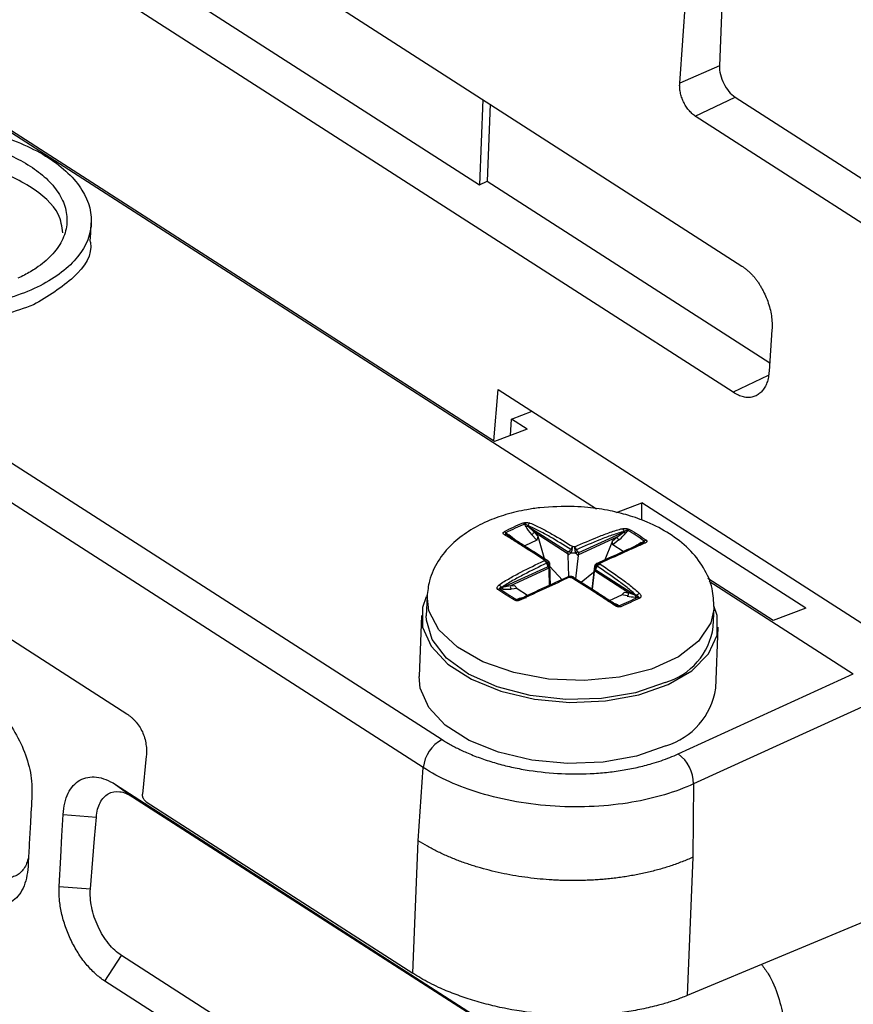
# Model space of a CAD drawing. Header units: millimetres. Extents: x -1111 to 1147, y -743 to 1146.
# Tile 71 of 203: x 732 to 767, y -624 to -584. Entities that reach past the tile are written whole.
import ezdxf

# ---------------------------------------------------------------- set-up
doc = ezdxf.new("R2010")
doc.units = ezdxf.units.MM

msp = doc.modelspace()

# ---------------------------------------------------------------- linework, layer by layer
at = {"color": 7, "linetype": 'Continuous', "lineweight": 25}
for p, q in [((711.695, -561.568), (762.113, -593.974)), ((761.752, -599.157), (711.334, -566.752)), ((705.034, -571.098), (756.141, -603.946)), ((725.095, -573.779), (751.33, -590.642)), ((759.562, -586.466), (760.436, -573.893)), ((761.663, -573.747), (761.196, -585.747)), ((694.074, -577.61), (749.806, -613.431)), ((749.027, -614.58), (693.295, -578.76)), ((751.953, -601.176), (718.848, -579.899)), ((761.196, -585.747), (759.562, -586.466)), ((751.468, -587.132), (751.33, -590.642)), ((751.773, -587.328), (751.649, -590.49)), ((760.198, -587.809), (761.836, -587.03)), ((761.836, -587.03), (768.528, -591.331)), ((767.707, -592.636), (760.198, -587.809)), ((751.33, -590.642), (751.649, -590.49)), ((751.649, -590.49), (763.259, -597.952)), ((704.733, -591.732), (736.84, -612.367)), ((735.358, -592.863), (735.385, -592.192)), ((763.353, -596.591), (763.235, -598.29)), ((751.927, -601.16), (752.105, -599.042)), ((752.105, -599.042), (769.409, -610.164)), ((752.612, -600.931), (752.648, -600.26)), ((752.648, -600.26), (753.505, -599.942)), ((753.296, -600.677), (752.648, -600.26)), ((753.296, -600.677), (751.953, -601.176)), ((756.96, -604.094), (758.012, -603.708)), ((758.004, -604.417), (758.012, -603.708)), ((764.74, -608.032), (758.012, -603.708)), ((753.246, -604.687), (753.194, -604.58)), ((753.315, -604.644), (753.321, -604.657)), ((753.321, -604.657), (754.974, -605.719)), ((753.577, -604.906), (753.321, -604.657)), ((752.42, -604.933), (752.538, -605.011)), ((752.49, -605.017), (752.508, -605.028)), ((752.807, -605.258), (752.507, -605.028)), ((753.695, -605.241), (753.478, -605.006)), ((754.98, -605.808), (753.577, -604.906)), ((753.577, -604.906), (753.732, -605.074)), ((753.732, -605.074), (753.695, -605.241)), ((753.732, -605.074), (754.003, -606.03)), ((756.98, -605.111), (755.399, -605.833)), ((755.417, -605.746), (757.279, -604.895)), ((756.8, -605.259), (756.98, -605.111)), ((756.98, -605.111), (757.279, -604.895)), ((757.279, -604.895), (757.287, -604.884)), ((757.419, -604.834), (757.349, -604.934)), ((753.695, -605.241), (753.197, -605.469)), ((756.8, -605.259), (756.457, -606.111)), ((756.815, -605.429), (756.8, -605.259)), ((757.067, -605.222), (756.815, -605.429)), ((757.238, -605.701), (756.815, -605.429)), ((757.663, -605.55), (758.001, -605.359)), ((757.977, -605.338), (758.106, -605.276)), ((758, -605.36), (758.001, -605.359)), ((755.009, -606.727), (754.986, -605.845)), ((755.39, -605.869), (755.285, -606.817)), ((752.271, -607.182), (754.134, -606.332)), ((754.216, -606.197), (754.241, -607.126)), ((754.219, -606.306), (754.756, -606.888)), ((755.969, -607.25), (756.073, -606.308)), ((756.088, -606.374), (756.081, -606.403)), ((756.088, -606.351), (756.085, -606.38)), ((756.121, -606.221), (756.124, -606.218)), ((754.186, -606.387), (752.604, -607.11)), ((754.219, -607.136), (754.192, -606.417)), ((755.136, -606.729), (755.019, -606.722)), ((755.52, -606.961), (756.02, -606.552)), ((756.049, -606.529), (755.969, -607.25)), ((757.46, -607.402), (756.057, -606.5)), ((756.112, -606.451), (757.765, -607.513)), ((752.257, -607.181), (752.271, -607.182)), ((752.604, -607.11), (752.271, -607.182)), ((752.604, -607.11), (752.779, -607.095)), ((752.779, -607.095), (752.889, -607.222)), ((763.396, -608.532), (760.722, -606.813)), ((760.766, -606.919), (766.695, -610.729)), ((749.181, -607.552), (749.15, -608.338)), ((752.294, -607.243), (752.168, -607.233)), ((752.889, -607.222), (752.644, -607.242)), ((752.889, -607.222), (753.314, -607.496)), ((752.993, -607.646), (753.288, -607.549)), ((756.68, -607.709), (757.179, -607.48)), ((757.179, -607.48), (757.3, -607.367)), ((757.404, -607.529), (757.179, -607.48)), ((757.3, -607.367), (757.46, -607.402)), ((757.765, -607.513), (757.46, -607.402)), ((757.854, -607.575), (757.732, -607.571)), ((757.765, -607.513), (757.779, -607.513)), ((752.855, -607.674), (752.922, -607.647)), ((752.963, -607.658), (752.986, -607.649)), ((756.951, -607.885), (756.69, -607.754)), ((756.958, -607.888), (756.966, -607.893)), ((757.024, -607.894), (757.08, -607.928)), ((748.95, -608.33), (748.851, -610.843)), ((760.941, -608.802), (760.972, -608.016)), ((764.74, -608.032), (763.396, -608.532)), ((761.042, -611.323), (761.141, -608.81)), ((759.502, -614.015), (766.695, -610.729)), ((767.518, -611.876), (760.133, -615.249)), ((737.645, -614.114), (737.492, -615.664)), ((748.818, -617.583), (749.027, -614.58)), ((736.38, -615.272), (761.427, -631.371)), ((736.38, -615.272), (737.08, -615.774)), ((760.133, -615.249), (760.099, -618.263)), ((737.08, -615.774), (761.652, -631.567)), ((737.643, -615.991), (748.592, -623.028)), ((734.228, -616.51), (735.597, -616.613)), ((748.592, -623.028), (748.818, -617.583)), ((760.099, -618.263), (759.862, -623.948)), ((734.067, -619.464), (735.349, -619.56)), ((767.915, -620.589), (759.862, -623.948)), ((735.939, -623.348), (736.626, -622.298)), ((761.673, -638.396), (736.626, -622.298)), ((760.986, -639.447), (735.939, -623.348))]:
    msp.add_line(p, q, dxfattribs=at)
at = {"color": 250, "linetype": 'Continuous', "lineweight": 25}
for p, q in [((763.19, -598.473), (761.753, -599.157)), ((753.194, -607.596), (753.263, -607.591))]:
    msp.add_line(p, q, dxfattribs=at)
at = {"color": 7, "linetype": 'Continuous', "lineweight": 25, "flags": 128}
for points in [[(752.507, -605.028), (752.509, -605.029), (752.512, -605.029), (752.515, -605.028), (752.519, -605.027), (752.523, -605.024), (752.528, -605.02), (752.533, -605.016), (752.538, -605.011)], [(754.178, -606.292), (754.178, -606.288), (754.175, -606.284), (754.171, -606.28), (754.165, -606.277), (754.158, -606.274), (754.149, -606.272), (754.139, -606.27), (754.128, -606.269)], [(756.127, -606.389), (756.116, -606.389), (756.106, -606.39), (756.098, -606.391), (756.091, -606.393), (756.086, -606.396), (756.082, -606.399), (756.08, -606.402), (756.079, -606.406)], [(749.145, -607.57), (748.993, -608.004), (748.994, -608.806), (749.347, -609.595), (750.031, -610.324), (751.007, -610.951), (752.217, -611.44), (753.592, -611.761), (755.051, -611.898), (756.51, -611.841), (757.883, -611.594), (759.092, -611.171)], [(753.062, -607.676), (753.051, -607.666), (753.04, -607.658), (753.029, -607.652), (753.019, -607.647), (753.01, -607.645), (753.001, -607.644), (752.993, -607.646), (752.986, -607.649)], [(759.092, -611.171), (760.066, -610.597), (760.748, -609.905), (761.098, -609.136), (761.097, -608.333), (760.963, -607.933)], [(758.96, -611.086), (757.74, -611.507), (756.351, -611.745), (754.88, -611.783), (753.419, -611.619), (752.061, -611.263), (750.89, -610.738), (749.98, -610.077), (749.388, -609.321), (749.152, -608.518), (749.15, -608.338)], [(758.993, -613.684), (757.785, -614.107), (756.411, -614.354), (754.952, -614.411), (753.493, -614.274), (752.118, -613.952), (750.908, -613.464), (749.932, -612.837), (749.248, -612.108), (748.895, -611.319), (748.851, -610.843)], [(734.067, -619.464), (734.133, -618.26), (734.18, -617.385), (734.228, -616.51)], [(735.349, -619.56), (735.45, -618.36), (735.524, -617.486), (735.597, -616.613)]]:
    msp.add_lwpolyline(points, dxfattribs=at)
at = {"color": 250, "linetype": 'Continuous', "lineweight": 25, "flags": 128}
for points in [[(757.977, -605.338), (757.981, -605.344), (757.985, -605.349), (757.989, -605.353), (757.992, -605.356), (757.995, -605.358), (757.998, -605.36), (758, -605.36), (758, -605.36)], [(760.972, -608.016), (760.836, -608.635), (760.339, -609.382), (759.513, -610.028), (758.407, -610.533), (757.092, -610.865), (755.651, -611.004), (754.173, -610.94), (752.752, -610.678), (751.478, -610.234), (750.429, -609.637), (749.672, -608.923), (749.255, -608.137), (749.184, -607.5)]]:
    msp.add_lwpolyline(points, dxfattribs=at)
at = {"color": 7, "linetype": 'Continuous', "lineweight": 25}
for centre, radius, start, end in [((753.052, -604.691), 0.18, 38.1203, 64.5876), ((753.221, -604.52), 0.169, 278.6042, 306.2315), ((753.53, -604.729), 0.231, 122.327, 158.5747), ((757.057, -604.94), 0.237, 13.7766, 48.3598), ((752.28, -605.069), 0.196, 44.1379, 69.838), ((752.42, -605.137), 0.139, 57.7223, 113.608), ((753.39, -604.82), 0.206, 295.3546, 335.2878), ((757.197, -605.031), 0.231, 200.1997, 235.8141), ((757.397, -604.768), 0.174, 227.1457, 253.8399), ((757.547, -604.969), 0.186, 106.9355, 133.5373), ((755.083, -607.624), 2.125, 85.5195, 87.5889), ((758.073, -605.465), 0.126, 58.1746, 116.8033), ((758.23, -605.435), 0.202, 102.18, 127.87), ((755.345, -605.527), 0.355, 205.7611, 222.1202), ((755.087, -607.516), 1.751, 82.9309, 90.1775), ((755.01, -606.003), 0.398, 71.1676, 79.0578), ((755.342, -606.017), 0.391, 93.6803, 101.865), ((755.006, -605.453), 0.44, 312.3763, 325.5932), ((754.329, -606.101), 0.347, 170.283, 177.2102), ((753.965, -606.048), 0.19, 314.8751, 326.0143), ((754.09, -606.089), 0.0403, 3.533, 54.9275), ((754.095, -606.163), 0.0973, 354.9255, 56.5015), ((754.466, -606.262), 0.289, 161.6741, 185.819), ((756.265, -606.232), 0.124, 200.6687, 217.058), ((756.198, -606.22), 0.0429, 114.7825, 165.2854), ((755.955, -606.165), 0.347, 350.283, 357.2102), ((755.2, -604.642), 2.125, 265.5195, 267.5889), ((752.008, -607.359), 0.306, 35.6661, 65.0877), ((752.373, -607.18), 0.101, 181.3507, 218.8527), ((752.72, -607.147), 0.122, 161.8966, 231.2009), ((752.181, -607.403), 0.17, 94.3091, 123.4508), ((757.345, -607.427), 0.118, 299.6831, 12.1359), ((757.669, -607.497), 0.0974, 310.6659, 350.5455), ((757.999, -607.716), 0.299, 106.9404, 137.4688), ((757.82, -607.732), 0.16, 48.3341, 78.0475), ((752.881, -607.832), 0.16, 99.4931, 128.5354), ((756.927, -607.963), 0.0806, 67.2925, 134.6634), ((757.034, -608.072), 0.151, 42.8851, 72.2953), ((758.178, -608.406), 2.791, 286.2593, 351.8449), ((758.163, -610.894), 2.91, 286.5718, 351.5325), ((750.48, -614.726), 1.461, 117.4992, 174.2617), ((758.58, -615.265), 1.554, 0.5806, 53.5768)]:
    msp.add_arc(centre, radius, start, end, dxfattribs=at)
at = {"color": 250, "linetype": 'Continuous', "lineweight": 25}
for centre, radius, start, end in [((756.191, -606.29), 0.0982, 135.3055, 177.5575), ((755.808, -606.315), 0.286, 352.7762, 5.89), ((752.957, -607.575), 0.0802, 244.166, 290.9736), ((756.998, -607.814), 0.0849, 239.1192, 288.3168)]:
    msp.add_arc(centre, radius, start, end, dxfattribs=at)
at = {"color": 7, "linetype": 'Continuous', "lineweight": 25}
for centre, major_axis, ratio, start_param, end_param in [((753.628, -604.938), (-0.402, 0.414), 0.26936, 0.689524, 1.474922), ((752.708, -605.358), (-0.402, 0.414), 0.26936, 4.616514, 5.401913), ((756.934, -605.137), (0.463, 0.363), 0.254099, 4.800759, 5.586157), ((757.75, -605.661), (0.463, 0.363), 0.254099, 0.873768, 1.659166), ((755.119, -606.726), (0.802, 1.195), 0.556254, 0.968105, 1.017968), ((755.118, -606.726), (-0.664, 1.276), 0.579712, 5.24622, 5.296083), ((755.118, -606.726), (-0.664, 1.276), 0.579712, 0.927337, 0.9772), ((755.118, -606.726), (0.991, -0.665), 0.017774, 3.36366, 3.413522), ((755.119, -606.726), (1.038, 0.541), 0.052533, 6.068327, 6.11819), ((755.119, -606.726), (0.802, 1.195), 0.556254, 5.286988, 5.336851), ((752.511, -607.157), (0.46, 0.011), 0.200419, 4.214998, 5.000396), ((753.327, -607.682), (0.46, 0.011), 0.200419, 1.858803, 2.644201), ((757.553, -607.461), (0.43, -0.061), 0.215406, 4.387821, 5.173219), ((756.634, -607.881), (0.43, -0.061), 0.215406, 0.46083, 0.855636)]:
    msp.add_ellipse(centre, major_axis=major_axis, ratio=ratio, start_param=start_param, end_param=end_param, dxfattribs=at)
for points, knots in [([(761.196, -585.747), (761.191, -585.86), (761.205, -585.981), (761.264, -586.23), (761.31, -586.356), (761.487, -586.711), (761.658, -586.915), (761.836, -587.03)], [0, 0, 0, 0, 0.25, 0.25, 0.5, 0.5, 1, 1, 1, 1]), ([(760.198, -587.809), (760.175, -587.793), (760.128, -587.762), (760.061, -587.704), (759.995, -587.639), (759.911, -587.542), (759.813, -587.406), (759.715, -587.224), (759.638, -587.033), (759.586, -586.839), (759.557, -586.645), (759.56, -586.526), (759.562, -586.466)], [0, 0, 0, 0, 0.063727, 0.126819, 0.189915, 0.253652, 0.379902, 0.506251, 0.629178, 0.752128, 0.875879, 1, 1, 1, 1]), ([(723.747, -588.931), (724.432, -588.619), (725.237, -588.383), (726.968, -588.104), (727.893, -588.061), (729.721, -588.171), (730.624, -588.325), (732.271, -588.807), (733.015, -589.135), (734.231, -589.917), (734.702, -590.37), (735.301, -591.331), (735.429, -591.839), (735.32, -592.834), (735.083, -593.32), (734.283, -594.198), (733.719, -594.588), (733.034, -594.901)], [0, 0, 0, 0, 0.125, 0.125, 0.25, 0.25, 0.375, 0.375, 0.5, 0.5, 0.625, 0.625, 0.75, 0.75, 0.875, 0.875, 1, 1, 1, 1]), ([(733.034, -594.901), (732.349, -595.214), (731.544, -595.449), (729.813, -595.728), (728.888, -595.772), (727.06, -595.662), (726.157, -595.508), (724.509, -595.025), (723.765, -594.697), (722.55, -593.915), (722.078, -593.463), (721.479, -592.501), (721.352, -591.993), (721.461, -590.998), (721.697, -590.512), (722.498, -589.635), (723.062, -589.244), (723.747, -588.931)], [0, 0, 0, 0, 0.125, 0.125, 0.25, 0.25, 0.375, 0.375, 0.5, 0.5, 0.625, 0.625, 0.75, 0.75, 0.875, 0.875, 1, 1, 1, 1]), ([(724.41, -589.358), (724.465, -589.333), (724.576, -589.284), (724.748, -589.214), (724.924, -589.148), (725.106, -589.086), (725.394, -588.995), (725.8, -588.886), (726.344, -588.777), (726.917, -588.697), (727.718, -588.631), (728.75, -588.635), (729.969, -588.778), (731.099, -589.047), (732.081, -589.414), (732.901, -589.856), (733.567, -590.369), (734.068, -590.955), (734.365, -591.604), (734.419, -592.279), (734.251, -592.831), (733.998, -593.248), (733.755, -593.539), (733.463, -593.812), (733.169, -594.031), (732.89, -594.207), (732.64, -594.347), (732.461, -594.432), (732.371, -594.474)], [0, 0, 0, 0, 0.011673, 0.023325, 0.034971, 0.046627, 0.058309, 0.089191, 0.120101, 0.152271, 0.184469, 0.250118, 0.315768, 0.380053, 0.441772, 0.500003, 0.558234, 0.619953, 0.684238, 0.749887, 0.815537, 0.847706, 0.879904, 0.910786, 0.941696, 0.961137, 0.980547, 1, 1, 1, 1]), ([(734.216, -592.606), (734.181, -592.348), (734.088, -591.659), (732.935, -590.653), (731.051, -589.806), (728.729, -589.416), (726.318, -589.506), (725.024, -589.966), (724.377, -590.195)], [0, 0, 0, 0, 0.10736, 0.285888, 0.464416, 0.642944, 0.821472, 1, 1, 1, 1]), ([(733.008, -595.571), (732.253, -595.839), (730.743, -596.375), (727.929, -596.48), (725.225, -596.025), (723.011, -595.038), (721.567, -593.722), (721.465, -592.764), (721.416, -592.308)], [0, 0, 0, 0, 0.169379, 0.338758, 0.508137, 0.677516, 0.846895, 1, 1, 1, 1]), ([(735.312, -592.864), (735.325, -592.911), (735.476, -593.454), (734.79, -594.5), (733.602, -595.214), (733.008, -595.571)], [0, 0, 0, 0, 0.045839, 0.52292, 1, 1, 1, 1]), ([(762.113, -593.974), (762.148, -593.997), (762.216, -594.042), (762.316, -594.12), (762.412, -594.205), (762.505, -594.296), (762.594, -594.394), (762.68, -594.499), (762.762, -594.61), (762.841, -594.729), (762.916, -594.854), (762.987, -594.985), (763.079, -595.173), (763.181, -595.417), (763.274, -595.718), (763.335, -596.015), (763.364, -596.31), (763.357, -596.497), (763.353, -596.591)], [0, 0, 0, 0, 0.048316, 0.0954662, 0.1416764, 0.1871867, 0.2322478, 0.2771184, 0.3220603, 0.3673342, 0.4131948, 0.4598877, 0.5076453, 0.6078116, 0.7046433, 0.8006138, 0.8982616, 1, 1, 1, 1]), ([(763.235, -598.29), (763.232, -598.333), (763.224, -598.42), (763.205, -598.542), (763.179, -598.657), (763.147, -598.763), (763.109, -598.861), (763.064, -598.951), (763.012, -599.033), (762.954, -599.107), (762.889, -599.173), (762.818, -599.23), (762.713, -599.297), (762.569, -599.357), (762.38, -599.382), (762.18, -599.357), (761.969, -599.285), (761.826, -599.2), (761.752, -599.157)], [0, 0, 0, 0, 0.048323, 0.095479, 0.141694, 0.187206, 0.232267, 0.277136, 0.322075, 0.367343, 0.413196, 0.45988, 0.507627, 0.607796, 0.704631, 0.800606, 0.898257, 1, 1, 1, 1]), ([(755.231, -603.855), (754.756, -603.855), (754.093, -603.857), (753.159, -603.997), (752.419, -604.17), (751.615, -604.463), (750.862, -604.862), (750.17, -605.397), (749.606, -606.08), (749.261, -606.819), (749.205, -607.334), (749.181, -607.552)], [0, 0, 0, 0, 0.16202, 0.226199, 0.331414, 0.434936, 0.545784, 0.662209, 0.784209, 0.908295, 1, 1, 1, 1]), ([(760.972, -608.016), (760.96, -607.75), (760.935, -607.175), (760.571, -606.341), (759.963, -605.577), (759.168, -604.957), (758.314, -604.511), (757.481, -604.212), (756.659, -604.008), (755.913, -603.893), (755.416, -603.865), (755.231, -603.855)], [0, 0, 0, 0, 0.110994, 0.240061, 0.375427, 0.507493, 0.63832, 0.740658, 0.829331, 0.936819, 1, 1, 1, 1]), ([(753.129, -604.529), (753.17, -604.513), (753.226, -604.507), (753.324, -604.512), (753.368, -604.521), (753.407, -604.534)], [0, 0, 0, 0, 0.5, 0.5, 1, 1, 1, 1]), ([(753.315, -604.644), (753.305, -604.634), (753.294, -604.623), (753.283, -604.613), (753.276, -604.607), (753.268, -604.601), (753.261, -604.595), (753.253, -604.59), (753.246, -604.585), (753.237, -604.581), (753.234, -604.579), (753.23, -604.577), (753.226, -604.576), (753.222, -604.575), (753.218, -604.574), (753.214, -604.573), (753.212, -604.573), (753.21, -604.573), (753.207, -604.573), (753.205, -604.573), (753.203, -604.574), (753.201, -604.575), (753.2, -604.575), (753.198, -604.576), (753.197, -604.577), (753.196, -604.578), (753.195, -604.579), (753.194, -604.58)], [0, 0, 0, 0, 0.0000559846, 0.0000559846, 0.0000559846, 0.0000899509, 0.0000899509, 0.0000899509, 0.0001215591, 0.0001215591, 0.0001215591, 0.0001341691, 0.0001341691, 0.0001341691, 0.0001469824, 0.0001469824, 0.0001469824, 0.00015357, 0.00015357, 0.00015357, 0.0001602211, 0.0001602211, 0.0001602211, 0.0001662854, 0.0001662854, 0.0001662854, 0.000171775, 0.000171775, 0.000171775, 0.000171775]), ([(755.085, -605.612), (754.8, -605.435), (754.513, -605.26), (754.075, -605.01), (753.927, -604.929), (753.703, -604.813), (753.627, -604.775), (753.475, -604.703), (753.397, -604.67), (753.315, -604.644)], [0, 0, 0, 0, 0.5, 0.5, 0.75, 0.75, 0.875, 0.875, 1, 1, 1, 1]), ([(753.407, -604.534), (753.487, -604.56), (753.563, -604.593), (753.716, -604.665), (753.791, -604.703), (754.015, -604.819), (754.162, -604.9), (754.6, -605.149), (754.887, -605.323), (755.172, -605.501)], [0, 0, 0, 0, 0.125, 0.125, 0.25, 0.25, 0.5, 0.5, 1, 1, 1, 1]), ([(755.249, -605.505), (755.569, -605.364), (755.891, -605.227), (756.38, -605.033), (756.544, -604.971), (756.792, -604.884), (756.876, -604.855), (757.043, -604.803), (757.127, -604.779), (757.214, -604.763)], [0, 0, 0, 0, 0.5, 0.5, 0.75, 0.75, 0.875, 0.875, 1, 1, 1, 1]), ([(757.214, -604.763), (757.256, -604.755), (757.302, -604.751), (757.402, -604.758), (757.456, -604.771), (757.493, -604.791)], [0, 0, 0, 0, 0.5, 0.5, 1, 1, 1, 1]), ([(752.364, -605.01), (752.336, -604.992), (752.312, -604.974), (752.297, -604.931), (752.31, -604.906), (752.347, -604.886)], [0, 0, 0, 0, 0.5, 0.5, 1, 1, 1, 1]), ([(753.986, -606.042), (753.706, -605.863), (753.428, -605.684), (753.019, -605.422), (752.883, -605.336), (752.684, -605.209), (752.618, -605.167), (752.488, -605.085), (752.423, -605.045), (752.364, -605.01)], [0, 0, 0, 0, 0.5, 0.5, 0.75, 0.75, 0.875, 0.875, 1, 1, 1, 1]), ([(752.42, -604.933), (752.418, -604.933), (752.415, -604.934), (752.413, -604.935), (752.412, -604.935), (752.41, -604.936), (752.409, -604.937), (752.408, -604.938), (752.407, -604.939), (752.407, -604.94), (752.406, -604.941), (752.406, -604.943), (752.406, -604.944), (752.407, -604.947), (752.408, -604.95), (752.41, -604.953), (752.416, -604.961), (752.424, -604.969), (752.433, -604.976), (752.452, -604.991), (752.472, -605.006), (752.494, -605.019)], [0, 0, 0, 0, 0.0000080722, 0.0000080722, 0.0000080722, 0.0000144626, 0.0000144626, 0.0000144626, 0.0000208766, 0.0000208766, 0.0000208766, 0.0000289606, 0.0000289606, 0.0000289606, 0.0000429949, 0.0000429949, 0.0000429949, 0.0000864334, 0.0000864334, 0.0000864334, 0.0001732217, 0.0001732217, 0.0001732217, 0.0001732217]), ([(752.494, -605.019), (752.551, -605.056), (752.615, -605.096), (752.744, -605.179), (752.81, -605.221), (753.009, -605.348), (753.145, -605.435), (753.555, -605.698), (753.833, -605.876), (754.113, -606.056)], [0, 0, 0, 0, 0.125, 0.125, 0.25, 0.25, 0.5, 0.5, 1, 1, 1, 1]), ([(757.287, -604.884), (757.199, -604.899), (757.114, -604.923), (756.945, -604.975), (756.862, -605.003), (756.613, -605.091), (756.449, -605.153), (755.96, -605.347), (755.638, -605.485), (755.317, -605.626)], [0, 0, 0, 0, 0.125, 0.125, 0.25, 0.25, 0.5, 0.5, 1, 1, 1, 1]), ([(757.419, -604.834), (757.418, -604.833), (757.417, -604.831), (757.415, -604.83), (757.414, -604.829), (757.412, -604.828), (757.41, -604.827), (757.408, -604.826), (757.406, -604.826), (757.404, -604.826), (757.402, -604.825), (757.399, -604.825), (757.396, -604.825), (757.392, -604.826), (757.387, -604.827), (757.383, -604.828), (757.37, -604.831), (757.358, -604.837), (757.347, -604.843), (757.325, -604.855), (757.306, -604.869), (757.287, -604.884)], [0, 0, 0, 0, 0.0000080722, 0.0000080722, 0.0000080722, 0.0000144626, 0.0000144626, 0.0000144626, 0.0000208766, 0.0000208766, 0.0000208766, 0.0000289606, 0.0000289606, 0.0000289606, 0.0000429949, 0.0000429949, 0.0000429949, 0.0000864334, 0.0000864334, 0.0000864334, 0.0001732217, 0.0001732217, 0.0001732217, 0.0001732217]), ([(756.18, -606.181), (756.496, -606.037), (756.81, -605.894), (757.274, -605.684), (757.428, -605.614), (757.654, -605.513), (757.729, -605.479), (757.877, -605.413), (757.949, -605.381), (758.016, -605.352)], [0, 0, 0, 0, 0.5, 0.5, 0.75, 0.75, 0.875, 0.875, 1, 1, 1, 1]), ([(758.139, -605.357), (758.071, -605.385), (757.998, -605.416), (757.85, -605.482), (757.775, -605.515), (757.548, -605.616), (757.395, -605.686), (756.931, -605.895), (756.617, -606.038), (756.301, -606.182)], [0, 0, 0, 0, 0.125, 0.125, 0.25, 0.25, 0.5, 0.5, 1, 1, 1, 1]), ([(758.187, -605.237), (758.219, -605.261), (758.226, -605.288), (758.2, -605.328), (758.172, -605.344), (758.139, -605.357)], [0, 0, 0, 0, 0.5, 0.5, 1, 1, 1, 1]), ([(754.98, -605.808), (754.977, -605.795), (754.974, -605.78), (754.973, -605.766), (754.972, -605.751), (754.972, -605.735), (754.974, -605.721), (754.974, -605.72), (754.974, -605.719), (754.974, -605.719)], [0, 0, 0, 0, 0.00004221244, 0.00004221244, 0.00004221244, 0.00008891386, 0.00008891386, 0.00008891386, 0.00009100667, 0.00009100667, 0.00009100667, 0.00009100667]), ([(755.025, -605.681), (755.03, -605.678), (755.034, -605.675), (755.038, -605.671), (755.05, -605.662), (755.061, -605.652), (755.07, -605.639), (755.077, -605.631), (755.082, -605.622), (755.085, -605.612)], [0, 0, 0, 0, 0.00001656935, 0.00001656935, 0.00001656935, 0.0000626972, 0.0000626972, 0.0000626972, 0.00009432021, 0.00009432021, 0.00009432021, 0.00009432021]), ([(755.317, -605.626), (755.319, -605.636), (755.324, -605.646), (755.329, -605.655), (755.337, -605.668), (755.347, -605.68), (755.357, -605.691), (755.361, -605.694), (755.365, -605.698), (755.369, -605.702)], [0, 0, 0, 0, 0.00003129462, 0.00003129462, 0.00003129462, 0.00007694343, 0.00007694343, 0.00007694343, 0.00009334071, 0.00009334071, 0.00009334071, 0.00009334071]), ([(755.399, -605.833), (755.403, -605.822), (755.406, -605.811), (755.409, -605.8), (755.412, -605.786), (755.415, -605.773), (755.416, -605.76), (755.416, -605.755), (755.416, -605.751), (755.417, -605.747), (755.417, -605.747), (755.417, -605.746), (755.417, -605.746)], [0, 0, 0, 0, 0.00003541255, 0.00003541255, 0.00003541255, 0.0000763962, 0.0000763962, 0.0000763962, 0.00008898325, 0.00008898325, 0.00008898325, 0.00009107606, 0.00009107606, 0.00009107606, 0.00009107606]), ([(752.137, -607.082), (752.206, -607.026), (752.28, -606.978), (752.429, -606.886), (752.505, -606.842), (752.732, -606.712), (752.886, -606.629), (753.351, -606.387), (753.666, -606.234), (753.982, -606.084)], [0, 0, 0, 0, 0.125, 0.125, 0.25, 0.25, 0.5, 0.5, 1, 1, 1, 1]), ([(754.099, -606.182), (753.783, -606.332), (753.468, -606.486), (753.003, -606.727), (752.849, -606.81), (752.621, -606.94), (752.546, -606.984), (752.398, -607.077), (752.325, -607.125), (752.257, -607.181)], [0, 0, 0, 0, 0.5, 0.5, 0.75, 0.75, 0.875, 0.875, 1, 1, 1, 1]), ([(754.128, -606.269), (754.128, -606.263), (754.127, -606.258), (754.126, -606.253), (754.124, -606.238), (754.121, -606.223), (754.115, -606.209), (754.111, -606.2), (754.106, -606.19), (754.099, -606.182)], [0, 0, 0, 0, 0.00001656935, 0.00001656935, 0.00001656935, 0.0000626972, 0.0000626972, 0.0000626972, 0.00009432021, 0.00009432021, 0.00009432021, 0.00009432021]), ([(754.113, -606.056), (754.12, -606.061), (754.126, -606.065), (754.131, -606.069), (754.137, -606.073), (754.142, -606.077), (754.145, -606.079), (754.147, -606.08), (754.148, -606.081), (754.148, -606.082)], [0, 0, 0, 0, 0.00003129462, 0.00003129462, 0.00003129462, 0.00007694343, 0.00007694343, 0.00007694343, 0.00009334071, 0.00009334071, 0.00009334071, 0.00009334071]), ([(754.186, -606.387), (754.181, -606.379), (754.175, -606.37), (754.167, -606.361), (754.158, -606.351), (754.147, -606.342), (754.135, -606.333), (754.135, -606.332), (754.134, -606.332), (754.134, -606.332)], [0, 0, 0, 0, 0.00004221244, 0.00004221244, 0.00004221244, 0.00008891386, 0.00008891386, 0.00008891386, 0.00009100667, 0.00009100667, 0.00009100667, 0.00009100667]), ([(754.21, -606.16), (754.207, -606.149), (754.203, -606.138), (754.197, -606.128), (754.19, -606.117), (754.181, -606.107), (754.171, -606.099), (754.168, -606.096), (754.165, -606.094), (754.162, -606.092), (754.161, -606.091), (754.161, -606.091), (754.16, -606.091)], [0, 0, 0, 0, 0.00003541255, 0.00003541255, 0.00003541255, 0.0000763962, 0.0000763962, 0.0000763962, 0.00008898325, 0.00008898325, 0.00008898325, 0.00009107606, 0.00009107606, 0.00009107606, 0.00009107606]), ([(756.082, -606.272), (756.087, -606.26), (756.094, -606.248), (756.103, -606.238), (756.113, -606.227), (756.124, -606.217), (756.137, -606.211), (756.138, -606.21), (756.138, -606.21), (756.139, -606.21)], [0, 0, 0, 0, 0.00004221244, 0.00004221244, 0.00004221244, 0.00008891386, 0.00008891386, 0.00008891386, 0.00009100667, 0.00009100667, 0.00009100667, 0.00009100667]), ([(756.177, -606.182), (756.177, -606.182), (756.17, -606.186), (756.157, -606.194), (756.14, -606.204), (756.128, -606.215), (756.121, -606.221)], [0, 0, 0, 0, 0.0008263, 0.2413076, 0.5831966, 1, 1, 1, 1]), ([(756.166, -606.307), (756.159, -606.314), (756.152, -606.323), (756.147, -606.332), (756.14, -606.345), (756.134, -606.359), (756.13, -606.373), (756.129, -606.379), (756.128, -606.384), (756.127, -606.389)], [0, 0, 0, 0, 0.00003129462, 0.00003129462, 0.00003129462, 0.00007694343, 0.00007694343, 0.00007694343, 0.00009334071, 0.00009334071, 0.00009334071, 0.00009334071]), ([(757.779, -607.513), (757.722, -607.45), (757.66, -607.393), (757.531, -607.285), (757.466, -607.232), (757.268, -607.076), (757.133, -606.976), (756.724, -606.682), (756.446, -606.493), (756.166, -606.307)], [0, 0, 0, 0, 0.125, 0.125, 0.25, 0.25, 0.5, 0.5, 1, 1, 1, 1]), ([(756.297, -606.223), (756.577, -606.409), (756.854, -606.598), (757.263, -606.893), (757.398, -606.993), (757.596, -607.148), (757.661, -607.201), (757.79, -607.31), (757.854, -607.367), (757.912, -607.429)], [0, 0, 0, 0, 0.5, 0.5, 0.75, 0.75, 0.875, 0.875, 1, 1, 1, 1]), ([(752.986, -607.649), (753.075, -607.607), (753.161, -607.567), (753.33, -607.488), (753.414, -607.449), (753.664, -607.334), (753.828, -607.258), (754.319, -607.032), (754.641, -606.884), (754.962, -606.737)], [0, 0, 0, 0, 0.125, 0.125, 0.25, 0.25, 0.5, 0.5, 1, 1, 1, 1]), ([(755.034, -606.76), (754.714, -606.907), (754.391, -607.055), (753.901, -607.281), (753.737, -607.357), (753.487, -607.473), (753.404, -607.512), (753.235, -607.592), (753.15, -607.633), (753.062, -607.676)], [0, 0, 0, 0, 0.5, 0.5, 0.75, 0.75, 0.875, 0.875, 1, 1, 1, 1]), ([(755.021, -606.726), (755.009, -606.725), (754.99, -606.724), (754.973, -606.733), (754.967, -606.737)], [0, 0, 0, 0, 0.6488, 1, 1, 1, 1]), ([(756.87, -607.906), (756.791, -607.852), (756.715, -607.801), (756.564, -607.703), (756.489, -607.654), (756.266, -607.51), (756.119, -607.415), (755.683, -607.133), (755.396, -606.948), (755.111, -606.765)], [0, 0, 0, 0, 0.125, 0.125, 0.25, 0.25, 0.5, 0.5, 1, 1, 1, 1]), ([(755.191, -606.752), (755.184, -606.747), (755.167, -606.735), (755.146, -606.734), (755.135, -606.734)], [0, 0, 0, 0, 0.431745, 1, 1, 1, 1]), ([(755.194, -606.751), (755.479, -606.934), (755.766, -607.119), (756.203, -607.401), (756.35, -607.495), (756.573, -607.64), (756.648, -607.688), (756.8, -607.786), (756.877, -607.836), (756.958, -607.888)], [0, 0, 0, 0, 0.5, 0.5, 0.75, 0.75, 0.875, 0.875, 1, 1, 1, 1]), ([(756.079, -606.403), (756.077, -606.413), (756.069, -606.45), (756.059, -606.487), (756.052, -606.514)], [0, 0, 0, 0, 0.271999, 1, 1, 1, 1]), ([(756.057, -606.5), (756.062, -606.492), (756.069, -606.484), (756.077, -606.476), (756.086, -606.467), (756.098, -606.459), (756.111, -606.452), (756.111, -606.451), (756.112, -606.451), (756.112, -606.451)], [0, 0, 0, 0, 0.00004221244, 0.00004221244, 0.00004221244, 0.00008891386, 0.00008891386, 0.00008891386, 0.00009100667, 0.00009100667, 0.00009100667, 0.00009100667]), ([(752.087, -607.26), (752.055, -607.238), (752.048, -607.203), (752.075, -607.139), (752.104, -607.108), (752.137, -607.082)], [0, 0, 0, 0, 0.5, 0.5, 1, 1, 1, 1]), ([(752.257, -607.181), (752.242, -607.184), (752.227, -607.187), (752.212, -607.192), (752.204, -607.194), (752.195, -607.197), (752.187, -607.2), (752.18, -607.202), (752.172, -607.206), (752.166, -607.209), (752.164, -607.211), (752.162, -607.212), (752.16, -607.214), (752.158, -607.216), (752.157, -607.218), (752.157, -607.22), (752.156, -607.221), (752.157, -607.223), (752.157, -607.224), (752.157, -607.225), (752.158, -607.226), (752.16, -607.227), (752.161, -607.228), (752.162, -607.229), (752.164, -607.23), (752.165, -607.231), (752.167, -607.232), (752.168, -607.233)], [0, 0, 0, 0, 0.0000559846, 0.0000559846, 0.0000559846, 0.0000899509, 0.0000899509, 0.0000899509, 0.0001215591, 0.0001215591, 0.0001215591, 0.0001341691, 0.0001341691, 0.0001341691, 0.0001469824, 0.0001469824, 0.0001469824, 0.00015357, 0.00015357, 0.00015357, 0.0001602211, 0.0001602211, 0.0001602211, 0.0001662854, 0.0001662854, 0.0001662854, 0.000171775, 0.000171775, 0.000171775, 0.000171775]), ([(757.854, -607.575), (757.856, -607.574), (757.858, -607.573), (757.86, -607.572), (757.862, -607.571), (757.864, -607.57), (757.865, -607.569), (757.866, -607.568), (757.867, -607.567), (757.867, -607.566), (757.868, -607.565), (757.868, -607.563), (757.867, -607.562), (757.867, -607.56), (757.865, -607.557), (757.864, -607.555), (757.858, -607.549), (757.849, -607.544), (757.84, -607.539), (757.822, -607.529), (757.801, -607.521), (757.779, -607.513)], [0, 0, 0, 0, 0.0000080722, 0.0000080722, 0.0000080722, 0.0000144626, 0.0000144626, 0.0000144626, 0.0000208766, 0.0000208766, 0.0000208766, 0.0000289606, 0.0000289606, 0.0000289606, 0.0000429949, 0.0000429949, 0.0000429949, 0.0000864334, 0.0000864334, 0.0000864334, 0.0001732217, 0.0001732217, 0.0001732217, 0.0001732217]), ([(757.912, -607.429), (757.94, -607.46), (757.963, -607.493), (757.977, -607.56), (757.964, -607.594), (757.927, -607.612)], [0, 0, 0, 0, 0.5, 0.5, 1, 1, 1, 1]), ([(753.062, -607.676), (753.02, -607.697), (752.973, -607.716), (752.872, -607.733), (752.818, -607.729), (752.781, -607.707)], [0, 0, 0, 0, 0.5, 0.5, 1, 1, 1, 1]), ([(757.145, -607.969), (757.104, -607.987), (757.049, -607.984), (756.951, -607.955), (756.908, -607.931), (756.87, -607.906)], [0, 0, 0, 0, 0.5, 0.5, 1, 1, 1, 1]), ([(731.299, -612.058), (731.448, -612.177), (731.824, -612.474), (732.338, -613.229), (732.757, -614.17), (732.95, -615.029), (732.948, -615.505), (732.948, -615.687)], [0, 0, 0, 0, 0.155878, 0.391745, 0.625145, 0.85672, 1, 1, 1, 1]), ([(736.84, -612.367), (736.871, -612.388), (736.933, -612.43), (737.024, -612.503), (737.111, -612.582), (737.225, -612.701), (737.357, -612.869), (737.49, -613.105), (737.584, -613.361), (737.638, -613.62), (737.66, -613.877), (737.65, -614.033), (737.645, -614.114)], [0, 0, 0, 0, 0.065159, 0.12833, 0.189921, 0.25037, 0.379432, 0.500126, 0.620432, 0.749597, 0.871498, 1, 1, 1, 1]), ([(749.806, -613.431), (749.867, -613.469), (749.988, -613.546), (750.18, -613.655), (750.38, -613.762), (750.586, -613.864), (750.905, -614.01), (751.351, -614.188), (751.943, -614.381), (752.564, -614.543), (753.422, -614.714), (754.538, -614.842), (755.667, -614.848), (756.552, -614.781), (757.198, -614.695), (757.823, -614.575), (758.354, -614.438), (758.797, -614.297), (759.161, -614.164), (759.388, -614.065), (759.502, -614.015)], [0, 0, 0, 0, 0.0251841, 0.0503267, 0.0754669, 0.100644, 0.125897, 0.1883661, 0.2506755, 0.3132146, 0.3759892, 0.5004288, 0.6256075, 0.6880961, 0.7504461, 0.8127341, 0.8752831, 0.9169103, 0.9584237, 1, 1, 1, 1]), ([(760.133, -615.249), (759.392, -615.588), (757.595, -616.123), (754.429, -616.29), (751.342, -615.747), (749.685, -615.003), (749.027, -614.58)], [0, 0, 0, 0, 0.240049, 0.5, 0.759962, 1, 1, 1, 1]), ([(734.228, -616.51), (734.237, -616.342), (734.26, -616.185), (734.329, -615.893), (734.377, -615.757), (734.496, -615.515), (734.566, -615.41), (734.728, -615.229), (734.82, -615.153), (735.019, -615.04), (735.126, -615.001), (735.356, -614.958), (735.477, -614.955), (735.725, -614.985), (735.854, -615.018), (736.116, -615.12), (736.247, -615.187), (736.38, -615.272)], [0, 0, 0, 0, 0.125, 0.125, 0.25, 0.25, 0.375, 0.375, 0.5, 0.5, 0.625, 0.625, 0.75, 0.75, 0.875, 0.875, 1, 1, 1, 1]), ([(732.948, -615.687), (732.926, -616.088), (732.904, -616.489), (732.882, -616.891), (732.866, -617.182), (732.85, -617.474), (732.834, -617.766), (732.818, -618.057), (732.802, -618.349), (732.786, -618.641)], [0, 0, 0, 0, 0.001427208, 0.001427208, 0.001427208, 0.002464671, 0.002464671, 0.002464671, 0.003502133, 0.003502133, 0.003502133, 0.003502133]), ([(735.597, -616.613), (735.613, -616.386), (735.665, -616.184), (735.833, -615.856), (735.948, -615.731), (736.223, -615.577), (736.383, -615.548), (736.723, -615.59), (736.903, -615.66), (737.08, -615.774)], [0, 0, 0, 0, 0.25, 0.25, 0.5, 0.5, 0.75, 0.75, 1, 1, 1, 1]), ([(737.643, -615.991), (737.632, -615.983), (737.61, -615.967), (737.581, -615.935), (737.555, -615.9), (737.533, -615.863), (737.517, -615.825), (737.504, -615.788), (737.496, -615.753), (737.492, -615.72), (737.49, -615.691), (737.492, -615.673), (737.492, -615.664)], [0, 0, 0, 0, 0.1243, 0.243203, 0.356707, 0.464812, 0.567515, 0.664816, 0.756716, 0.843212, 0.924307, 1, 1, 1, 1]), ([(760.099, -618.263), (760.026, -618.295), (759.882, -618.359), (759.658, -618.45), (759.429, -618.536), (759.195, -618.617), (758.957, -618.693), (758.715, -618.764), (758.469, -618.829), (758.22, -618.89), (757.967, -618.945), (757.713, -618.996), (757.456, -619.041), (757.197, -619.081), (756.936, -619.116), (756.675, -619.146), (756.412, -619.171), (756.149, -619.191), (755.886, -619.206), (755.623, -619.216), (755.36, -619.221), (755.098, -619.222), (754.837, -619.218), (754.577, -619.209), (754.239, -619.192), (753.822, -619.159), (753.326, -619.104), (752.832, -619.031), (752.341, -618.94), (751.855, -618.831), (751.377, -618.705), (750.909, -618.561), (750.454, -618.4), (750.015, -618.221), (749.593, -618.025), (749.19, -617.814), (748.942, -617.66), (748.818, -617.583)], [0, 0, 0, 0, 0.022891, 0.045678, 0.068359, 0.090936, 0.113408, 0.135775, 0.158037, 0.180195, 0.202248, 0.224196, 0.24604, 0.26778, 0.289415, 0.310945, 0.332372, 0.353694, 0.374911, 0.396025, 0.417035, 0.43794, 0.458741, 0.479439, 0.500033, 0.539589, 0.579527, 0.619847, 0.66055, 0.701637, 0.743107, 0.78496, 0.827199, 0.869821, 0.912829, 0.956222, 1, 1, 1, 1]), ([(732.807, -618.262), (732.784, -618.349), (732.737, -618.525), (732.619, -618.739), (732.472, -618.911), (732.295, -619.03), (732.096, -619.094), (731.881, -619.103), (731.675, -619.06), (731.486, -618.987), (731.375, -618.92), (731.319, -618.887)], [0, 0, 0, 0, 0.118225, 0.23909, 0.359025, 0.478216, 0.596707, 0.714457, 0.831319, 0.915042, 1, 1, 1, 1]), ([(732.786, -618.641), (732.777, -618.811), (732.755, -618.97), (732.687, -619.266), (732.64, -619.405), (732.523, -619.654), (732.453, -619.763), (732.293, -619.951), (732.201, -620.03), (732.003, -620.15), (731.896, -620.193), (731.666, -620.242), (731.544, -620.248), (731.169, -620.21), (730.899, -620.109), (730.632, -619.937)], [0, 0, 0, 0, 0.125, 0.125, 0.25, 0.25, 0.375, 0.375, 0.5, 0.5, 0.625, 0.625, 0.75, 0.75, 1, 1, 1, 1]), ([(735.939, -623.348), (735.805, -623.262), (735.675, -623.16), (735.42, -622.928), (735.294, -622.795), (735.057, -622.507), (734.945, -622.352), (734.737, -622.022), (734.639, -621.846), (734.467, -621.488), (734.391, -621.304), (734.26, -620.926), (734.206, -620.737), (734.124, -620.363), (734.094, -620.175), (734.061, -619.81), (734.058, -619.634), (734.067, -619.464)], [0, 0, 0, 0, 0.125, 0.125, 0.25, 0.25, 0.375, 0.375, 0.5, 0.5, 0.625, 0.625, 0.75, 0.75, 0.875, 0.875, 1, 1, 1, 1]), ([(736.626, -622.298), (736.44, -622.178), (736.258, -622.01), (735.929, -621.604), (735.782, -621.365), (735.547, -620.858), (735.458, -620.588), (735.351, -620.057), (735.332, -619.798), (735.349, -619.56)], [0, 0, 0, 0, 0.25, 0.25, 0.5, 0.5, 0.75, 0.75, 1, 1, 1, 1]), ([(762.926, -622.67), (763.02, -622.794), (763.31, -623.177), (763.637, -623.983), (763.835, -624.832), (763.833, -625.309), (763.832, -625.491)], [0, 0, 0, 0, 0.155055, 0.479295, 0.80114, 1, 1, 1, 1]), ([(759.862, -623.948), (759.789, -623.978), (759.642, -624.038), (759.412, -624.122), (759.177, -624.201), (758.936, -624.276), (758.553, -624.383), (758.012, -624.51), (757.287, -624.633), (756.526, -624.718), (755.46, -624.777), (754.086, -624.74), (752.729, -624.554), (751.696, -624.324), (750.967, -624.117), (750.283, -623.879), (749.727, -623.645), (749.279, -623.426), (748.922, -623.233), (748.702, -623.096), (748.592, -623.028)], [0, 0, 0, 0, 0.023333, 0.046623, 0.0699, 0.093197, 0.116543, 0.17827, 0.240042, 0.304343, 0.368689, 0.499909, 0.631145, 0.695468, 0.759837, 0.821596, 0.883399, 0.92228, 0.961099, 1, 1, 1, 1])]:
    msp.add_open_spline(points, degree=3, knots=knots, dxfattribs=at)
for points in [[(752.347, -604.886), (752.596, -604.753), (752.857, -604.634), (753.129, -604.529)], [(753.194, -604.58), (752.923, -604.684), (752.666, -604.802), (752.42, -604.933)], [(758.106, -605.276), (757.891, -605.117), (757.662, -604.97), (757.419, -604.834)], [(757.493, -604.791), (757.738, -604.928), (757.97, -605.077), (758.187, -605.237)], [(755.085, -605.612), (755.109, -605.564), (755.141, -605.523), (755.172, -605.501)], [(755.138, -605.626), (755.147, -605.574), (755.16, -605.528), (755.172, -605.501)], [(755.262, -605.634), (755.26, -605.581), (755.255, -605.534), (755.249, -605.505)], [(755.317, -605.626), (755.3, -605.575), (755.275, -605.531), (755.249, -605.505)], [(754.986, -605.845), (754.985, -605.833), (754.984, -605.821), (754.98, -605.808)], [(755.082, -605.765), (755.049, -605.79), (755.017, -605.817), (754.986, -605.845)], [(755.138, -605.626), (755.13, -605.676), (755.108, -605.725), (755.082, -605.765)], [(755.303, -605.778), (755.28, -605.735), (755.264, -605.684), (755.262, -605.634)], [(755.39, -605.869), (755.362, -605.838), (755.333, -605.807), (755.303, -605.778)], [(755.399, -605.833), (755.394, -605.845), (755.391, -605.858), (755.39, -605.869)], [(754.099, -606.182), (754.068, -606.138), (754.025, -606.102), (753.982, -606.084)], [(754.123, -606.154), (754.086, -606.117), (754.034, -606.092), (753.982, -606.084)], [(754.113, -606.056), (754.08, -606.034), (754.033, -606.029), (753.986, -606.042)], [(754.13, -606.087), (754.092, -606.056), (754.04, -606.04), (753.986, -606.042)], [(754.123, -606.154), (754.158, -606.189), (754.175, -606.24), (754.178, -606.292)], [(754.192, -606.171), (754.186, -606.146), (754.166, -606.116), (754.13, -606.087)], [(754.178, -606.292), (754.181, -606.333), (754.186, -606.375), (754.192, -606.417)], [(754.216, -606.197), (754.206, -606.187), (754.198, -606.179), (754.192, -606.171)], [(754.21, -606.16), (754.214, -606.172), (754.215, -606.185), (754.216, -606.197)], [(756.073, -606.308), (756.075, -606.297), (756.077, -606.284), (756.082, -606.272)], [(756.092, -606.286), (756.088, -606.292), (756.081, -606.3), (756.073, -606.308)], [(756.157, -606.209), (756.119, -606.234), (756.098, -606.262), (756.092, -606.286)], [(756.149, -606.276), (756.189, -606.244), (756.244, -606.225), (756.297, -606.223)], [(756.157, -606.209), (756.196, -606.182), (756.249, -606.173), (756.301, -606.182)], [(756.166, -606.307), (756.202, -606.266), (756.25, -606.236), (756.297, -606.223)], [(756.18, -606.181), (756.213, -606.162), (756.258, -606.163), (756.301, -606.182)], [(754.192, -606.417), (754.191, -606.406), (754.189, -606.396), (754.186, -606.387)], [(754.962, -606.737), (754.982, -606.725), (755.008, -606.734), (755.034, -606.76)], [(755.194, -606.751), (755.173, -606.736), (755.142, -606.742), (755.111, -606.765)], [(756.057, -606.5), (756.053, -606.508), (756.051, -606.518), (756.049, -606.529)], [(752.781, -607.707), (752.536, -607.559), (752.304, -607.41), (752.087, -607.26)], [(752.168, -607.233), (752.383, -607.381), (752.612, -607.528), (752.855, -607.674)], [(757.08, -607.928), (757.351, -607.813), (757.608, -607.696), (757.854, -607.575)], [(757.927, -607.612), (757.679, -607.734), (757.418, -607.853), (757.145, -607.969)]]:
    msp.add_open_spline(points, degree=3, dxfattribs=at)
at = {"color": 250, "linetype": 'Continuous', "lineweight": 25}
for points, knots in [([(758.03, -605.345), (758.04, -605.34), (758.06, -605.33), (758.086, -605.315), (758.104, -605.303), (758.114, -605.293), (758.117, -605.287), (758.117, -605.282), (758.115, -605.279), (758.11, -605.277), (758.107, -605.276), (758.106, -605.276)], [0, 0, 0, 0, 0.247968, 0.468612, 0.673543, 0.755572, 0.838322, 0.881237, 0.924413, 0.964004, 1, 1, 1, 1]), ([(756.087, -606.377), (756.094, -606.356), (756.108, -606.317), (756.136, -606.289), (756.149, -606.276)], [0, 0, 0, 0, 0.536733, 1, 1, 1, 1]), ([(755.021, -606.728), (755.022, -606.727), (755.023, -606.726), (755.028, -606.734), (755.031, -606.746), (755.034, -606.76), (755.034, -606.76)], [0, 0, 0, 0, 0.232043, 0.347964, 0.974148, 1, 1, 1, 1]), ([(755.135, -606.735), (755.133, -606.734), (755.131, -606.733), (755.124, -606.74), (755.117, -606.751), (755.111, -606.764), (755.111, -606.765)], [0, 0, 0, 0, 0.2285501, 0.3451207, 0.9740308, 1, 1, 1, 1]), ([(752.855, -607.674), (752.856, -607.675), (752.858, -607.677), (752.863, -607.679), (752.87, -607.681), (752.88, -607.681), (752.9, -607.679), (752.93, -607.672), (752.952, -607.663), (752.963, -607.658)], [0, 0, 0, 0, 0.0579549, 0.1038279, 0.1498283, 0.2077685, 0.308077, 0.6159553, 1, 1, 1, 1]), ([(756.966, -607.893), (756.974, -607.898), (756.988, -607.907), (757.012, -607.919), (757.031, -607.927), (757.047, -607.931), (757.058, -607.933), (757.066, -607.933), (757.072, -607.932), (757.077, -607.93), (757.079, -607.929), (757.08, -607.928)], [0, 0, 0, 0, 0.267379, 0.482328, 0.681969, 0.761882, 0.842495, 0.884302, 0.926364, 0.964933, 1, 1, 1, 1])]:
    msp.add_open_spline(points, degree=3, knots=knots, dxfattribs=at)

doc.saveas('drawing.dxf')
